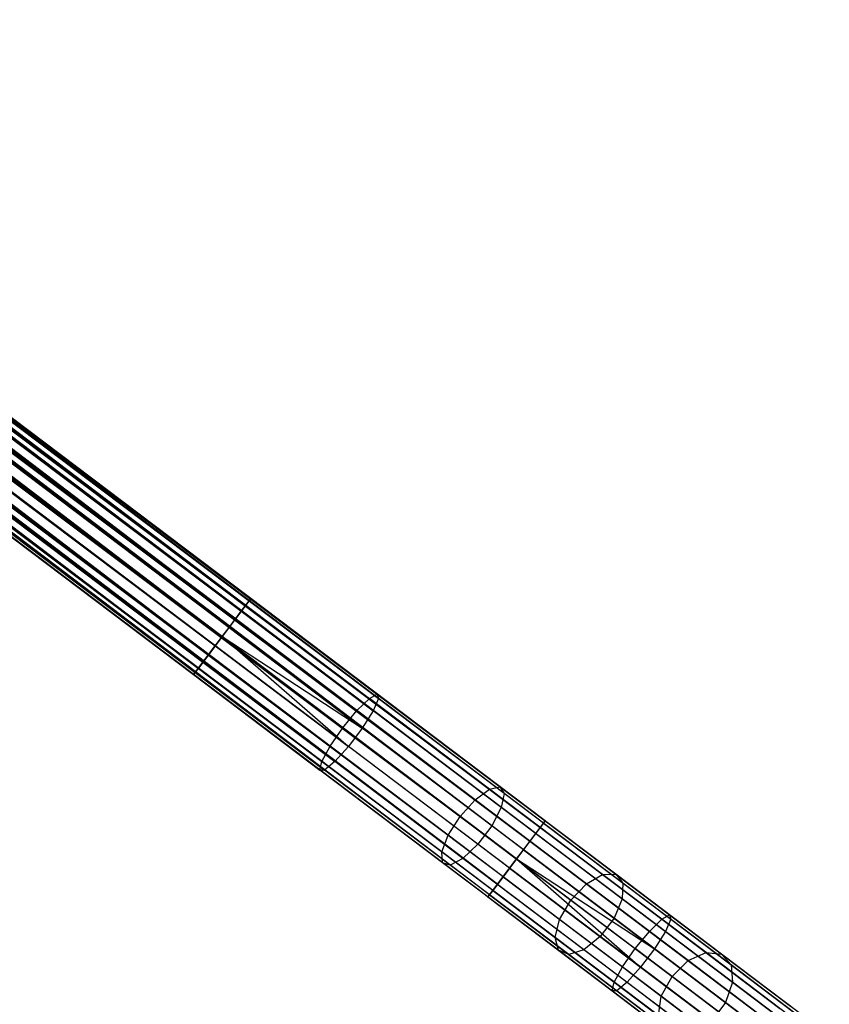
# Model space of a CAD drawing. Extents: x -189 to 189, y -189 to 189.
# Tile 243 of 256: x 124 to 141, y -105 to -84. Entities that reach past the tile are written whole.
import ezdxf

# ---------------------------------------------------------------- set-up
doc = ezdxf.new("R2010")
doc.units = 0
doc.header["$LTSCALE"] = 25.4
doc.layers.get('0').update_dxf_attribs({"linetype": 'CONTINUOUS'})

# ---------------------------------------------------------------- blocks, each defined once
blk = doc.blocks.new('NL2500012474_STL')
at = {"color": 0}
for p, q in [((326.178, -100.998, 178.249), (226.329, -25.395, 178.068)), ((326.178, -100.998, 178.249), (226.329, -25.395, 178.068)), ((326.342, -100.781, 177.855), (226.329, -25.395, 178.068)), ((326.342, -100.781, 177.855), (226.329, -25.395, 178.068)), ((226.329, -25.395, 176.932), (326.274, -100.87, 176.932)), ((226.329, -25.395, 176.932), (326.274, -100.87, 176.932)), ((226.329, -25.395, 176.932), (326.377, -100.735, 177.379)), ((226.329, -25.395, 176.932), (326.377, -100.735, 177.379)), ((326.342, -100.781, 177.855), (226.397, -25.306, 177.855)), ((326.342, -100.781, 177.855), (226.397, -25.306, 177.855)), ((226.397, -25.306, 177.145), (326.377, -100.735, 177.379)), ((226.397, -25.306, 177.145), (326.377, -100.735, 177.379)), ((326.377, -100.735, 177.379), (226.432, -25.26, 177.621)), ((326.377, -100.735, 177.379), (226.432, -25.26, 177.379)), ((326.342, -100.781, 177.855), (226.432, -25.26, 177.621)), ((326.342, -100.781, 177.855), (226.432, -25.26, 177.621)), ((326.377, -100.735, 177.379), (226.432, -25.26, 177.621)), ((326.377, -100.735, 177.379), (226.432, -25.26, 177.379)), ((325.923, -101.336, 178.471), (226.233, -25.523, 178.249)), ((325.923, -101.336, 178.471), (226.233, -25.523, 178.249)), ((326.178, -100.998, 178.249), (226.233, -25.523, 178.249)), ((326.178, -100.998, 178.249), (226.233, -25.523, 178.249)), ((226.233, -25.523, 176.751), (326.274, -100.87, 176.932)), ((226.233, -25.523, 176.751), (326.274, -100.87, 176.932)), ((325.923, -101.336, 178.471), (225.978, -25.861, 178.471)), ((325.923, -101.336, 178.471), (225.978, -25.861, 178.471)), ((225.978, -25.861, 176.529), (326.058, -101.156, 176.615)), ((225.978, -25.861, 176.529), (326.058, -101.156, 176.615)), ((325.923, -101.336, 178.471), (226.113, -25.681, 178.385)), ((325.923, -101.336, 178.471), (226.113, -25.681, 178.385)), ((326.058, -101.156, 176.615), (226.113, -25.681, 176.615)), ((226.113, -25.681, 176.615), (326.274, -100.87, 176.932)), ((226.113, -25.681, 176.615), (326.274, -100.87, 176.932)), ((326.058, -101.156, 176.615), (226.113, -25.681, 176.615)), ((325.778, -101.527, 178.5), (225.833, -26.052, 178.5)), ((325.778, -101.527, 178.5), (225.833, -26.052, 178.5)), ((225.833, -26.052, 176.5), (325.778, -101.527, 176.5)), ((225.833, -26.052, 176.5), (325.778, -101.527, 176.5)), ((225.833, -26.052, 176.5), (326.058, -101.156, 176.615)), ((225.833, -26.052, 176.5), (326.058, -101.156, 176.615)), ((325.379, -102.056, 178.249), (225.689, -26.243, 178.471)), ((325.379, -102.056, 178.249), (225.689, -26.243, 178.471)), ((325.634, -101.718, 178.471), (225.689, -26.243, 178.471)), ((325.634, -101.718, 178.471), (225.689, -26.243, 178.471)), ((225.689, -26.243, 176.529), (325.778, -101.527, 176.5)), ((225.689, -26.243, 176.529), (325.778, -101.527, 176.5)), ((325.498, -101.898, 176.615), (225.553, -26.423, 176.615)), ((225.553, -26.423, 176.615), (325.778, -101.527, 176.5)), ((325.498, -101.898, 176.615), (225.553, -26.423, 176.615)), ((325.379, -102.056, 178.249), (225.553, -26.423, 178.385)), ((325.379, -102.056, 178.249), (225.553, -26.423, 178.385)), ((225.553, -26.423, 176.615), (325.778, -101.527, 176.5)), ((325.498, -101.898, 176.615), (225.434, -26.581, 176.751)), ((325.498, -101.898, 176.615), (225.434, -26.581, 176.751)), ((325.215, -102.273, 177.855), (225.434, -26.581, 178.249)), ((325.215, -102.273, 177.855), (225.434, -26.581, 178.249)), ((325.379, -102.056, 178.249), (225.434, -26.581, 178.249)), ((325.379, -102.056, 178.249), (225.434, -26.581, 178.249)), ((325.18, -102.319, 177.379), (225.235, -26.844, 177.379)), ((325.18, -102.319, 177.379), (225.235, -26.844, 177.621)), ((325.282, -102.184, 176.932), (225.235, -26.844, 177.379)), ((325.282, -102.184, 176.932), (225.235, -26.844, 177.379)), ((325.18, -102.319, 177.379), (225.235, -26.844, 177.379)), ((325.18, -102.319, 177.379), (225.235, -26.844, 177.621)), ((325.282, -102.184, 176.932), (225.27, -26.798, 177.145)), ((325.282, -102.184, 176.932), (225.27, -26.798, 177.145)), ((325.18, -102.319, 177.379), (225.27, -26.798, 177.855)), ((325.18, -102.319, 177.379), (225.27, -26.798, 177.855)), ((325.215, -102.273, 177.855), (225.27, -26.798, 177.855)), ((325.215, -102.273, 177.855), (225.27, -26.798, 177.855)), ((325.498, -101.898, 176.615), (225.337, -26.709, 176.932)), ((325.498, -101.898, 176.615), (225.337, -26.709, 176.932)), ((325.282, -102.184, 176.932), (225.337, -26.709, 176.932)), ((325.282, -102.184, 176.932), (225.337, -26.709, 176.932)), ((325.215, -102.273, 177.855), (225.337, -26.709, 178.068)), ((325.215, -102.273, 177.855), (225.337, -26.709, 178.068)), ((241.719, -36.877, 27.145), (320.203, -96.146, 27.145)), ((241.719, -36.877, 27.145), (320.203, -96.146, 27.145)), ((241.719, -36.877, 27.145), (320.238, -96.1, 27.621)), ((241.719, -36.877, 27.145), (320.238, -96.1, 27.621)), ((241.719, -36.877, 27.855), (320.136, -96.235, 28.068)), ((241.719, -36.877, 27.855), (320.136, -96.235, 28.068)), ((241.753, -36.831, 27.379), (320.238, -96.1, 27.621)), ((241.753, -36.831, 27.379), (320.238, -96.1, 27.621)), ((241.753, -36.831, 27.621), (320.238, -96.1, 27.621)), ((241.753, -36.831, 27.621), (320.238, -96.1, 27.621)), ((241.753, -36.831, 27.621), (320.136, -96.235, 28.068)), ((241.753, -36.831, 27.621), (320.136, -96.235, 28.068)), ((241.555, -37.094, 26.751), (320.04, -96.363, 26.751)), ((241.555, -37.094, 26.751), (320.04, -96.363, 26.751)), ((241.555, -37.094, 28.249), (319.92, -96.521, 28.385)), ((241.555, -37.094, 28.249), (319.92, -96.521, 28.385)), ((241.651, -36.966, 26.932), (320.04, -96.363, 26.751)), ((241.651, -36.966, 26.932), (320.04, -96.363, 26.751)), ((241.651, -36.966, 26.932), (320.203, -96.146, 27.145)), ((241.651, -36.966, 26.932), (320.203, -96.146, 27.145)), ((241.651, -36.966, 28.068), (320.136, -96.235, 28.068)), ((241.651, -36.966, 28.068), (320.136, -96.235, 28.068)), ((241.651, -36.966, 28.068), (319.92, -96.521, 28.385)), ((241.651, -36.966, 28.068), (319.92, -96.521, 28.385)), ((241.435, -37.252, 26.615), (319.784, -96.701, 26.529)), ((241.435, -37.252, 26.615), (319.784, -96.701, 26.529)), ((241.435, -37.252, 26.615), (320.04, -96.363, 26.751)), ((241.435, -37.252, 26.615), (320.04, -96.363, 26.751)), ((241.435, -37.252, 28.385), (319.92, -96.521, 28.385)), ((241.435, -37.252, 28.385), (319.92, -96.521, 28.385)), ((241.435, -37.252, 28.385), (319.64, -96.892, 28.5)), ((241.435, -37.252, 28.385), (319.64, -96.892, 28.5)), ((241.299, -37.432, 26.529), (319.784, -96.701, 26.529)), ((241.299, -37.432, 26.529), (319.784, -96.701, 26.529)), ((241.299, -37.432, 28.471), (319.64, -96.892, 28.5)), ((241.299, -37.432, 28.471), (319.64, -96.892, 28.5)), ((319.64, -96.892, 28.5), (241.155, -37.623, 28.5)), ((241.155, -37.623, 28.5), (319.36, -97.263, 28.385)), ((241.155, -37.623, 28.5), (319.36, -97.263, 28.385)), ((241.155, -37.623, 26.5), (319.64, -96.892, 26.5)), ((241.155, -37.623, 26.5), (319.64, -96.892, 26.5)), ((319.64, -96.892, 28.5), (241.155, -37.623, 28.5)), ((241.011, -37.814, 28.471), (319.36, -97.263, 28.385)), ((241.011, -37.814, 28.471), (319.36, -97.263, 28.385)), ((241.011, -37.814, 26.529), (319.496, -97.083, 26.529)), ((241.011, -37.814, 26.529), (319.496, -97.083, 26.529)), ((240.756, -38.152, 28.249), (319.144, -97.548, 28.068)), ((240.756, -38.152, 28.249), (319.144, -97.548, 28.068)), ((240.756, -38.152, 26.751), (319.24, -97.421, 26.751)), ((240.756, -38.152, 26.751), (319.24, -97.421, 26.751)), ((240.875, -37.994, 28.385), (319.36, -97.263, 28.385)), ((240.875, -37.994, 28.385), (319.36, -97.263, 28.385)), ((240.875, -37.994, 28.385), (319.144, -97.548, 28.068)), ((240.875, -37.994, 28.385), (319.144, -97.548, 28.068)), ((240.875, -37.994, 26.615), (319.24, -97.421, 26.751)), ((240.875, -37.994, 26.615), (319.24, -97.421, 26.751)), ((240.875, -37.994, 26.615), (319.496, -97.083, 26.529)), ((240.875, -37.994, 26.615), (319.496, -97.083, 26.529)), ((240.592, -38.369, 27.855), (319.042, -97.684, 27.621)), ((240.592, -38.369, 27.855), (319.042, -97.684, 27.621)), ((240.592, -38.369, 27.145), (319.077, -97.638, 27.145)), ((240.592, -38.369, 27.145), (319.077, -97.638, 27.145)), ((240.659, -38.28, 28.068), (319.144, -97.548, 28.068)), ((240.659, -38.28, 28.068), (319.144, -97.548, 28.068)), ((240.659, -38.28, 28.068), (319.042, -97.684, 27.621)), ((240.659, -38.28, 28.068), (319.042, -97.684, 27.621)), ((240.659, -38.28, 26.932), (319.077, -97.638, 27.145)), ((240.659, -38.28, 26.932), (319.077, -97.638, 27.145)), ((240.659, -38.28, 26.932), (319.24, -97.421, 26.751)), ((240.659, -38.28, 26.932), (319.24, -97.421, 26.751)), ((240.557, -38.415, 27.621), (319.042, -97.684, 27.621)), ((240.557, -38.415, 27.621), (319.042, -97.684, 27.621)), ((240.557, -38.415, 27.621), (319.077, -97.638, 27.145)), ((240.557, -38.415, 27.621), (319.077, -97.638, 27.145)), ((240.557, -38.415, 27.379), (319.077, -97.638, 27.145)), ((240.557, -38.415, 27.379), (319.077, -97.638, 27.145)), ((320.136, -96.235, 28.068), (319.92, -96.521, 28.385)), ((320.136, -96.235, 28.068), (319.92, -96.521, 28.385)), ((320.04, -96.363, 26.751), (320.203, -96.146, 27.145)), ((320.04, -96.363, 26.751), (320.203, -96.146, 27.145)), ((320.238, -96.1, 27.621), (320.136, -96.235, 28.068)), ((320.238, -96.1, 27.621), (320.136, -96.235, 28.068)), ((320.136, -96.235, 28.068), (322.71, -98.179, 28.338)), ((320.136, -96.235, 28.068), (322.71, -98.179, 28.338)), ((320.203, -96.146, 27.145), (320.238, -96.1, 27.621)), ((320.203, -96.146, 27.145), (320.238, -96.1, 27.621)), ((320.203, -96.146, 27.145), (322.9, -98.182, 27.428)), ((320.203, -96.146, 27.145), (322.9, -98.182, 27.428)), ((320.238, -96.1, 27.621), (322.872, -98.088, 27.896)), ((320.238, -96.1, 27.621), (322.872, -98.088, 27.896)), ((319.784, -96.701, 26.529), (320.04, -96.363, 26.751)), ((319.784, -96.701, 26.529), (320.04, -96.363, 26.751)), ((320.04, -96.363, 26.751), (322.788, -98.438, 27.039)), ((320.04, -96.363, 26.751), (322.788, -98.438, 27.039)), ((319.92, -96.521, 28.385), (319.64, -96.892, 28.5)), ((319.92, -96.521, 28.385), (319.64, -96.892, 28.5)), ((319.92, -96.521, 28.385), (322.452, -98.433, 28.651)), ((319.92, -96.521, 28.385), (322.452, -98.433, 28.651)), ((319.64, -96.892, 28.5), (319.36, -97.263, 28.385)), ((319.64, -96.892, 28.5), (319.36, -97.263, 28.385)), ((319.496, -97.083, 26.529), (319.64, -96.892, 26.5)), ((319.496, -97.083, 26.529), (319.64, -96.892, 26.5)), ((319.64, -96.892, 26.5), (319.784, -96.701, 26.529)), ((319.64, -96.892, 26.5), (319.784, -96.701, 26.529)), ((319.64, -96.892, 26.5), (322.274, -99.181, 26.82)), ((319.64, -96.892, 26.5), (322.274, -99.181, 26.82)), ((319.64, -96.892, 26.5), (322.562, -98.799, 26.82)), ((319.64, -96.892, 26.5), (322.562, -98.799, 26.82)), ((319.64, -96.892, 28.5), (322.157, -98.792, 28.764)), ((319.64, -96.892, 28.5), (322.157, -98.792, 28.764)), ((319.784, -96.701, 26.529), (322.562, -98.799, 26.82)), ((319.784, -96.701, 26.529), (322.562, -98.799, 26.82)), ((319.24, -97.421, 26.751), (319.496, -97.083, 26.529)), ((319.24, -97.421, 26.751), (319.496, -97.083, 26.529)), ((319.496, -97.083, 26.529), (322.274, -99.181, 26.82)), ((319.496, -97.083, 26.529), (322.274, -99.181, 26.82)), ((319.36, -97.263, 28.385), (319.144, -97.548, 28.068)), ((319.36, -97.263, 28.385), (319.144, -97.548, 28.068)), ((319.36, -97.263, 28.385), (321.892, -99.175, 28.651)), ((319.36, -97.263, 28.385), (321.892, -99.175, 28.651)), ((319.077, -97.638, 27.145), (319.24, -97.421, 26.751)), ((319.077, -97.638, 27.145), (319.24, -97.421, 26.751)), ((319.24, -97.421, 26.751), (321.989, -99.497, 27.039)), ((319.24, -97.421, 26.751), (321.989, -99.497, 27.039)), ((319.144, -97.548, 28.068), (319.042, -97.684, 27.621)), ((319.144, -97.548, 28.068), (319.042, -97.684, 27.621)), ((319.042, -97.684, 27.621), (319.077, -97.638, 27.145)), ((319.042, -97.684, 27.621), (319.077, -97.638, 27.145)), ((319.042, -97.684, 27.621), (321.675, -99.673, 27.896)), ((319.042, -97.684, 27.621), (321.675, -99.673, 27.896)), ((319.077, -97.638, 27.145), (321.773, -99.674, 27.428)), ((319.077, -97.638, 27.145), (321.773, -99.674, 27.428)), ((319.144, -97.548, 28.068), (321.718, -99.492, 28.338)), ((319.144, -97.548, 28.068), (321.718, -99.492, 28.338)), ((322.71, -98.179, 28.338), (322.872, -98.088, 27.896)), ((322.71, -98.179, 28.338), (322.872, -98.088, 27.896)), ((322.872, -98.088, 27.896), (322.9, -98.182, 27.428)), ((325.432, -100.022, 28.716), (322.872, -98.088, 27.896)), ((325.432, -100.022, 28.716), (322.872, -98.088, 27.896)), ((322.872, -98.088, 27.896), (322.9, -98.182, 27.428)), ((322.452, -98.433, 28.651), (322.71, -98.179, 28.338)), ((322.452, -98.433, 28.651), (322.71, -98.179, 28.338)), ((325.213, -100.069, 29.139), (322.71, -98.179, 28.338)), ((325.213, -100.069, 29.139), (322.71, -98.179, 28.338)), ((322.9, -98.182, 27.428), (322.788, -98.438, 27.039)), ((322.9, -98.182, 27.428), (322.788, -98.438, 27.039)), ((325.522, -100.162, 28.267), (322.9, -98.182, 27.428)), ((325.522, -100.162, 28.267), (322.9, -98.182, 27.428)), ((322.157, -98.792, 28.764), (322.452, -98.433, 28.651)), ((322.157, -98.792, 28.764), (322.452, -98.433, 28.651)), ((324.914, -100.292, 29.439), (322.452, -98.433, 28.651)), ((324.914, -100.292, 29.439), (322.452, -98.433, 28.651)), ((322.788, -98.438, 27.039), (322.562, -98.799, 26.82)), ((322.788, -98.438, 27.039), (322.562, -98.799, 26.82)), ((325.461, -100.456, 27.895), (322.788, -98.438, 27.039)), ((325.461, -100.456, 27.895), (322.788, -98.438, 27.039)), ((321.892, -99.175, 28.651), (322.157, -98.792, 28.764)), ((321.892, -99.175, 28.651), (322.157, -98.792, 28.764)), ((322.157, -98.792, 28.764), (324.604, -100.64, 29.547)), ((322.157, -98.792, 28.764), (324.604, -100.64, 29.547)), ((322.562, -98.799, 26.82), (322.274, -99.181, 26.82)), ((322.562, -98.799, 26.82), (322.274, -99.181, 26.82)), ((325.263, -100.838, 27.685), (322.562, -98.799, 26.82)), ((325.263, -100.838, 27.685), (322.562, -98.799, 26.82)), ((321.718, -99.492, 28.338), (321.892, -99.175, 28.651)), ((321.718, -99.492, 28.338), (321.892, -99.175, 28.651)), ((324.354, -101.034, 29.439), (321.892, -99.175, 28.651)), ((324.354, -101.034, 29.439), (321.892, -99.175, 28.651)), ((322.274, -99.181, 26.82), (321.989, -99.497, 27.039)), ((322.274, -99.181, 26.82), (321.989, -99.497, 27.039)), ((324.975, -101.22, 27.685), (322.274, -99.181, 26.82)), ((324.975, -101.22, 27.685), (322.274, -99.181, 26.82)), ((321.675, -99.673, 27.896), (321.718, -99.492, 28.338)), ((321.675, -99.673, 27.896), (321.718, -99.492, 28.338)), ((324.221, -101.382, 29.139), (321.718, -99.492, 28.338)), ((324.221, -101.382, 29.139), (321.718, -99.492, 28.338)), ((321.989, -99.497, 27.039), (321.773, -99.674, 27.428)), ((321.989, -99.497, 27.039), (321.773, -99.674, 27.428)), ((324.661, -101.515, 27.895), (321.989, -99.497, 27.039)), ((324.661, -101.515, 27.895), (321.989, -99.497, 27.039)), ((321.773, -99.674, 27.428), (321.675, -99.673, 27.896)), ((324.236, -101.606, 28.716), (321.675, -99.673, 27.896)), ((321.773, -99.674, 27.428), (321.675, -99.673, 27.896)), ((324.236, -101.606, 28.716), (321.675, -99.673, 27.896)), ((324.395, -101.654, 28.267), (321.773, -99.674, 27.428)), ((324.395, -101.654, 28.267), (321.773, -99.674, 27.428)), ((324.914, -100.292, 29.439), (325.213, -100.069, 29.139)), ((324.914, -100.292, 29.439), (325.213, -100.069, 29.139)), ((325.213, -100.069, 29.139), (325.432, -100.022, 28.716)), ((325.213, -100.069, 29.139), (325.432, -100.022, 28.716)), ((327.575, -101.853, 30.45), (325.213, -100.069, 29.139)), ((327.575, -101.853, 30.45), (325.213, -100.069, 29.139)), ((325.432, -100.022, 28.716), (325.522, -100.162, 28.267)), ((327.848, -101.846, 30.057), (325.432, -100.022, 28.716)), ((327.848, -101.846, 30.057), (325.432, -100.022, 28.716)), ((325.432, -100.022, 28.716), (325.522, -100.162, 28.267)), ((325.522, -100.162, 28.267), (325.461, -100.456, 27.895)), ((325.522, -100.162, 28.267), (325.461, -100.456, 27.895)), ((327.996, -102.03, 29.64), (325.522, -100.162, 28.267)), ((327.996, -102.03, 29.64), (325.522, -100.162, 28.267)), ((324.604, -100.64, 29.547), (324.914, -100.292, 29.439)), ((324.604, -100.64, 29.547), (324.914, -100.292, 29.439)), ((327.237, -102.047, 30.728), (324.914, -100.292, 29.439)), ((327.237, -102.047, 30.728), (324.914, -100.292, 29.439)), ((325.461, -100.456, 27.895), (325.263, -100.838, 27.685)), ((325.461, -100.456, 27.895), (325.263, -100.838, 27.685)), ((327.983, -102.361, 29.295), (325.461, -100.456, 27.895)), ((327.983, -102.361, 29.295), (325.461, -100.456, 27.895)), ((324.354, -101.034, 29.439), (324.604, -100.64, 29.547)), ((324.354, -101.034, 29.439), (324.604, -100.64, 29.547)), ((324.604, -100.64, 29.547), (326.914, -102.384, 30.829)), ((324.604, -100.64, 29.547), (326.914, -102.384, 30.829)), ((326.178, -100.998, 178.249), (326.342, -100.781, 177.855)), ((326.178, -100.998, 178.249), (326.342, -100.781, 177.855)), ((326.377, -100.735, 177.379), (326.274, -100.87, 176.932)), ((326.377, -100.735, 177.379), (326.274, -100.87, 176.932)), ((326.342, -100.781, 177.855), (326.377, -100.735, 177.379)), ((326.342, -100.781, 177.855), (326.377, -100.735, 177.379)), ((326.342, -100.781, 177.855), (328.995, -102.784, 177.581)), ((326.342, -100.781, 177.855), (328.995, -102.784, 177.581)), ((326.377, -100.735, 177.379), (328.968, -102.692, 177.113)), ((326.377, -100.735, 177.379), (328.968, -102.692, 177.113)), ((325.263, -100.838, 27.685), (324.975, -101.22, 27.685)), ((325.263, -100.838, 27.685), (324.975, -101.22, 27.685)), ((327.812, -102.763, 29.1), (325.263, -100.838, 27.685)), ((327.812, -102.763, 29.1), (325.263, -100.838, 27.685)), ((325.923, -101.336, 178.471), (326.178, -100.998, 178.249)), ((325.923, -101.336, 178.471), (326.178, -100.998, 178.249)), ((326.274, -100.87, 176.932), (326.058, -101.156, 176.615)), ((326.274, -100.87, 176.932), (326.058, -101.156, 176.615)), ((326.178, -100.998, 178.249), (328.882, -103.04, 177.97)), ((326.178, -100.998, 178.249), (328.882, -103.04, 177.97)), ((326.274, -100.87, 176.932), (328.807, -102.783, 176.671)), ((326.274, -100.87, 176.932), (328.807, -102.783, 176.671)), ((324.221, -101.382, 29.139), (324.354, -101.034, 29.439)), ((324.221, -101.382, 29.139), (324.354, -101.034, 29.439)), ((326.677, -102.788, 30.728), (324.354, -101.034, 29.439)), ((326.677, -102.788, 30.728), (324.354, -101.034, 29.439)), ((326.058, -101.156, 176.615), (325.778, -101.527, 176.5)), ((326.058, -101.156, 176.615), (325.778, -101.527, 176.5)), ((326.058, -101.156, 176.615), (328.55, -103.038, 176.358)), ((326.058, -101.156, 176.615), (328.55, -103.038, 176.358)), ((324.236, -101.606, 28.716), (324.221, -101.382, 29.139)), ((326.583, -103.166, 30.45), (324.221, -101.382, 29.139)), ((324.236, -101.606, 28.716), (324.221, -101.382, 29.139)), ((326.583, -103.166, 30.45), (324.221, -101.382, 29.139)), ((324.975, -101.22, 27.685), (324.661, -101.515, 27.895)), ((324.975, -101.22, 27.685), (324.661, -101.515, 27.895)), ((327.524, -103.145, 29.1), (324.975, -101.22, 27.685)), ((327.524, -103.145, 29.1), (324.975, -101.22, 27.685)), ((325.778, -101.527, 178.5), (325.923, -101.336, 178.471)), ((325.778, -101.527, 178.5), (325.923, -101.336, 178.471)), ((325.923, -101.336, 178.471), (328.656, -103.4, 178.189)), ((325.923, -101.336, 178.471), (328.656, -103.4, 178.189)), ((324.395, -101.654, 28.267), (324.236, -101.606, 28.716)), ((326.652, -103.431, 30.057), (324.236, -101.606, 28.716)), ((324.395, -101.654, 28.267), (324.236, -101.606, 28.716)), ((326.652, -103.431, 30.057), (324.236, -101.606, 28.716)), ((324.661, -101.515, 27.895), (324.395, -101.654, 28.267)), ((324.661, -101.515, 27.895), (324.395, -101.654, 28.267)), ((327.183, -103.419, 29.295), (324.661, -101.515, 27.895)), ((327.183, -103.419, 29.295), (324.661, -101.515, 27.895)), ((325.778, -101.527, 176.5), (325.498, -101.898, 176.615)), ((325.778, -101.527, 176.5), (325.498, -101.898, 176.615)), ((325.634, -101.718, 178.471), (325.778, -101.527, 178.5)), ((325.634, -101.718, 178.471), (325.778, -101.527, 178.5)), ((325.778, -101.527, 178.5), (328.656, -103.4, 178.189)), ((325.778, -101.527, 178.5), (328.656, -103.4, 178.189)), ((325.778, -101.527, 178.5), (328.367, -103.782, 178.189)), ((325.778, -101.527, 178.5), (328.367, -103.782, 178.189)), ((325.778, -101.527, 176.5), (328.255, -103.397, 176.245)), ((325.778, -101.527, 176.5), (328.255, -103.397, 176.245)), ((326.869, -103.522, 29.64), (324.395, -101.654, 28.267)), ((326.869, -103.522, 29.64), (324.395, -101.654, 28.267)), ((325.379, -102.056, 178.249), (325.634, -101.718, 178.471)), ((325.379, -102.056, 178.249), (325.634, -101.718, 178.471)), ((325.634, -101.718, 178.471), (328.367, -103.782, 178.189)), ((325.634, -101.718, 178.471), (328.367, -103.782, 178.189)), ((325.498, -101.898, 176.615), (325.282, -102.184, 176.932)), ((325.498, -101.898, 176.615), (325.282, -102.184, 176.932)), ((325.498, -101.898, 176.615), (327.99, -103.779, 176.358)), ((325.498, -101.898, 176.615), (327.99, -103.779, 176.358)), ((327.237, -102.047, 30.728), (327.575, -101.853, 30.45)), ((327.237, -102.047, 30.728), (327.575, -101.853, 30.45)), ((327.575, -101.853, 30.45), (327.848, -101.846, 30.057)), ((327.575, -101.853, 30.45), (327.848, -101.846, 30.057)), ((329.73, -103.48, 32.234), (327.575, -101.853, 30.45)), ((329.73, -103.48, 32.234), (327.575, -101.853, 30.45)), ((327.848, -101.846, 30.057), (327.996, -102.03, 29.64)), ((330.054, -103.512, 31.882), (327.848, -101.846, 30.057)), ((330.054, -103.512, 31.882), (327.848, -101.846, 30.057)), ((327.848, -101.846, 30.057), (327.996, -102.03, 29.64)), ((327.996, -102.03, 29.64), (327.983, -102.361, 29.295)), ((327.996, -102.03, 29.64), (327.983, -102.361, 29.295)), ((330.253, -103.735, 31.509), (327.996, -102.03, 29.64)), ((330.253, -103.735, 31.509), (327.996, -102.03, 29.64)), ((325.282, -102.184, 176.932), (325.18, -102.319, 177.379)), ((325.282, -102.184, 176.932), (325.18, -102.319, 177.379)), ((325.215, -102.273, 177.855), (325.379, -102.056, 178.249)), ((325.215, -102.273, 177.855), (325.379, -102.056, 178.249)), ((325.282, -102.184, 176.932), (327.815, -104.097, 176.671)), ((325.282, -102.184, 176.932), (327.815, -104.097, 176.671)), ((325.379, -102.056, 178.249), (328.083, -104.099, 177.97)), ((325.379, -102.056, 178.249), (328.083, -104.099, 177.97)), ((326.914, -102.384, 30.829), (327.237, -102.047, 30.728)), ((326.914, -102.384, 30.829), (327.237, -102.047, 30.728)), ((329.358, -103.648, 32.483), (327.237, -102.047, 30.728)), ((329.358, -103.648, 32.483), (327.237, -102.047, 30.728)), ((325.18, -102.319, 177.379), (325.215, -102.273, 177.855)), ((325.18, -102.319, 177.379), (325.215, -102.273, 177.855)), ((325.18, -102.319, 177.379), (327.771, -104.276, 177.113)), ((325.18, -102.319, 177.379), (327.771, -104.276, 177.113)), ((325.215, -102.273, 177.855), (327.868, -104.277, 177.581)), ((325.215, -102.273, 177.855), (327.868, -104.277, 177.581)), ((326.677, -102.788, 30.728), (326.914, -102.384, 30.829)), ((326.677, -102.788, 30.728), (326.914, -102.384, 30.829)), ((326.914, -102.384, 30.829), (329.021, -103.976, 32.573)), ((326.914, -102.384, 30.829), (329.021, -103.976, 32.573)), ((327.983, -102.361, 29.295), (327.812, -102.763, 29.1)), ((327.983, -102.361, 29.295), (327.812, -102.763, 29.1)), ((330.284, -104.099, 31.2), (327.983, -102.361, 29.295)), ((330.284, -104.099, 31.2), (327.983, -102.361, 29.295)), ((326.583, -103.166, 30.45), (326.677, -102.788, 30.728)), ((326.583, -103.166, 30.45), (326.677, -102.788, 30.728)), ((328.798, -104.39, 32.483), (326.677, -102.788, 30.728)), ((328.798, -104.39, 32.483), (326.677, -102.788, 30.728)), ((327.812, -102.763, 29.1), (327.524, -103.145, 29.1)), ((327.812, -102.763, 29.1), (327.524, -103.145, 29.1)), ((330.138, -104.52, 31.025), (327.812, -102.763, 29.1)), ((330.138, -104.52, 31.025), (327.812, -102.763, 29.1)), ((328.55, -103.038, 176.358), (328.807, -102.783, 176.671)), ((328.55, -103.038, 176.358), (328.807, -102.783, 176.671)), ((328.807, -102.783, 176.671), (328.968, -102.692, 177.113)), ((328.807, -102.783, 176.671), (328.968, -102.692, 177.113)), ((328.807, -102.783, 176.671), (331.272, -104.644, 175.895)), ((328.807, -102.783, 176.671), (331.272, -104.644, 175.895)), ((328.995, -102.784, 177.581), (328.882, -103.04, 177.97)), ((328.995, -102.784, 177.581), (328.882, -103.04, 177.97)), ((328.968, -102.692, 177.113), (331.489, -104.596, 176.319)), ((328.968, -102.692, 177.113), (331.489, -104.596, 176.319)), ((328.968, -102.692, 177.113), (328.995, -102.784, 177.581)), ((328.968, -102.692, 177.113), (328.995, -102.784, 177.581)), ((328.995, -102.784, 177.581), (331.576, -104.734, 176.769)), ((328.995, -102.784, 177.581), (331.576, -104.734, 176.769)), ((328.255, -103.397, 176.245), (328.55, -103.038, 176.358)), ((328.255, -103.397, 176.245), (328.55, -103.038, 176.358)), ((328.55, -103.038, 176.358), (330.974, -104.868, 175.595)), ((328.55, -103.038, 176.358), (330.974, -104.868, 175.595)), ((328.882, -103.04, 177.97), (328.656, -103.4, 178.189)), ((328.882, -103.04, 177.97), (328.656, -103.4, 178.189)), ((328.882, -103.04, 177.97), (331.514, -105.027, 177.142)), ((328.882, -103.04, 177.97), (331.514, -105.027, 177.142)), ((326.652, -103.431, 30.057), (326.583, -103.166, 30.45)), ((328.738, -104.794, 32.234), (326.583, -103.166, 30.45)), ((326.652, -103.431, 30.057), (326.583, -103.166, 30.45)), ((328.738, -104.794, 32.234), (326.583, -103.166, 30.45)), ((327.524, -103.145, 29.1), (327.183, -103.419, 29.295)), ((327.524, -103.145, 29.1), (327.183, -103.419, 29.295)), ((329.85, -104.902, 31.025), (327.524, -103.145, 29.1)), ((329.85, -104.902, 31.025), (327.524, -103.145, 29.1)), ((326.869, -103.522, 29.64), (326.652, -103.431, 30.057)), ((328.857, -105.096, 31.882), (326.652, -103.431, 30.057)), ((326.869, -103.522, 29.64), (326.652, -103.431, 30.057)), ((328.857, -105.096, 31.882), (326.652, -103.431, 30.057)), ((327.183, -103.419, 29.295), (326.869, -103.522, 29.64)), ((327.183, -103.419, 29.295), (326.869, -103.522, 29.64)), ((329.485, -105.157, 31.2), (327.183, -103.419, 29.295)), ((329.485, -105.157, 31.2), (327.183, -103.419, 29.295)), ((327.99, -103.779, 176.358), (328.255, -103.397, 176.245)), ((327.99, -103.779, 176.358), (328.255, -103.397, 176.245)), ((330.665, -105.217, 175.486), (328.255, -103.397, 176.245)), ((330.665, -105.217, 175.486), (328.255, -103.397, 176.245)), ((328.656, -103.4, 178.189), (328.367, -103.782, 178.189)), ((328.656, -103.4, 178.189), (328.367, -103.782, 178.189)), ((328.656, -103.4, 178.189), (331.316, -105.409, 177.352)), ((328.656, -103.4, 178.189), (331.316, -105.409, 177.352)), ((329.126, -105.227, 31.509), (326.869, -103.522, 29.64)), ((329.126, -105.227, 31.509), (326.869, -103.522, 29.64)), ((329.021, -103.976, 32.573), (329.358, -103.648, 32.483)), ((329.021, -103.976, 32.573), (329.358, -103.648, 32.483)), ((329.358, -103.648, 32.483), (329.73, -103.48, 32.234)), ((329.358, -103.648, 32.483), (329.73, -103.48, 32.234)), ((331.216, -105.051, 34.655), (329.358, -103.648, 32.483)), ((331.216, -105.051, 34.655), (329.358, -103.648, 32.483)), ((329.73, -103.48, 32.234), (330.054, -103.512, 31.882)), ((331.62, -104.907, 34.442), (329.73, -103.48, 32.234)), ((331.62, -104.907, 34.442), (329.73, -103.48, 32.234)), ((329.73, -103.48, 32.234), (330.054, -103.512, 31.882)), ((330.054, -103.512, 31.882), (330.253, -103.735, 31.509)), ((331.986, -104.971, 34.141), (330.054, -103.512, 31.882)), ((331.986, -104.971, 34.141), (330.054, -103.512, 31.882)), ((330.054, -103.512, 31.882), (330.253, -103.735, 31.509)), ((327.815, -104.097, 176.671), (327.99, -103.779, 176.358)), ((327.815, -104.097, 176.671), (327.99, -103.779, 176.358)), ((327.99, -103.779, 176.358), (330.414, -105.61, 175.595)), ((327.99, -103.779, 176.358), (330.414, -105.61, 175.595)), ((328.367, -103.782, 178.189), (328.083, -104.099, 177.97)), ((328.367, -103.782, 178.189), (328.083, -104.099, 177.97)), ((328.367, -103.782, 178.189), (331.027, -105.791, 177.352)), ((328.367, -103.782, 178.189), (331.027, -105.791, 177.352)), ((330.253, -103.735, 31.509), (330.284, -104.099, 31.2)), ((332.232, -105.229, 33.822), (330.253, -103.735, 31.509)), ((332.232, -105.229, 33.822), (330.253, -103.735, 31.509)), ((330.253, -103.735, 31.509), (330.284, -104.099, 31.2)), ((328.798, -104.39, 32.483), (329.021, -103.976, 32.573)), ((328.798, -104.39, 32.483), (329.021, -103.976, 32.573)), ((329.021, -103.976, 32.573), (330.868, -105.371, 34.732)), ((329.021, -103.976, 32.573), (330.868, -105.371, 34.732)), ((327.771, -104.276, 177.113), (327.815, -104.097, 176.671)), ((327.771, -104.276, 177.113), (327.815, -104.097, 176.671)), ((327.868, -104.277, 177.581), (327.771, -104.276, 177.113)), ((327.771, -104.276, 177.113), (330.293, -106.18, 176.319)), ((327.771, -104.276, 177.113), (330.293, -106.18, 176.319)), ((327.868, -104.277, 177.581), (327.771, -104.276, 177.113)), ((327.815, -104.097, 176.671), (330.28, -105.958, 175.895)), ((327.815, -104.097, 176.671), (330.28, -105.958, 175.895)), ((328.083, -104.099, 177.97), (327.868, -104.277, 177.581)), ((328.083, -104.099, 177.97), (327.868, -104.277, 177.581)), ((327.868, -104.277, 177.581), (330.449, -106.226, 176.769)), ((327.868, -104.277, 177.581), (330.449, -106.226, 176.769)), ((328.083, -104.099, 177.97), (330.715, -106.086, 177.142)), ((328.083, -104.099, 177.97), (330.715, -106.086, 177.142)), ((330.284, -104.099, 31.2), (330.138, -104.52, 31.025)), ((330.284, -104.099, 31.2), (330.138, -104.52, 31.025)), ((332.301, -105.622, 33.557), (330.284, -104.099, 31.2)), ((332.301, -105.622, 33.557), (330.284, -104.099, 31.2)), ((328.738, -104.794, 32.234), (328.798, -104.39, 32.483)), ((328.738, -104.794, 32.234), (328.798, -104.39, 32.483)), ((330.656, -105.793, 34.655), (328.798, -104.39, 32.483)), ((330.656, -105.793, 34.655), (328.798, -104.39, 32.483)), ((330.138, -104.52, 31.025), (329.85, -104.902, 31.025)), ((330.138, -104.52, 31.025), (329.85, -104.902, 31.025)), ((332.177, -106.06, 33.407), (330.138, -104.52, 31.025)), ((332.177, -106.06, 33.407), (330.138, -104.52, 31.025))]:
    blk.add_line(p, q, dxfattribs=at)

msp = doc.modelspace()

# ---------------------------------------------------------------- block references
at = {"color": 0}
msp.add_blockref('NL2500012474_STL', (-191.311, -0.058, -1716.743), dxfattribs=at)

doc.saveas('drawing.dxf')
